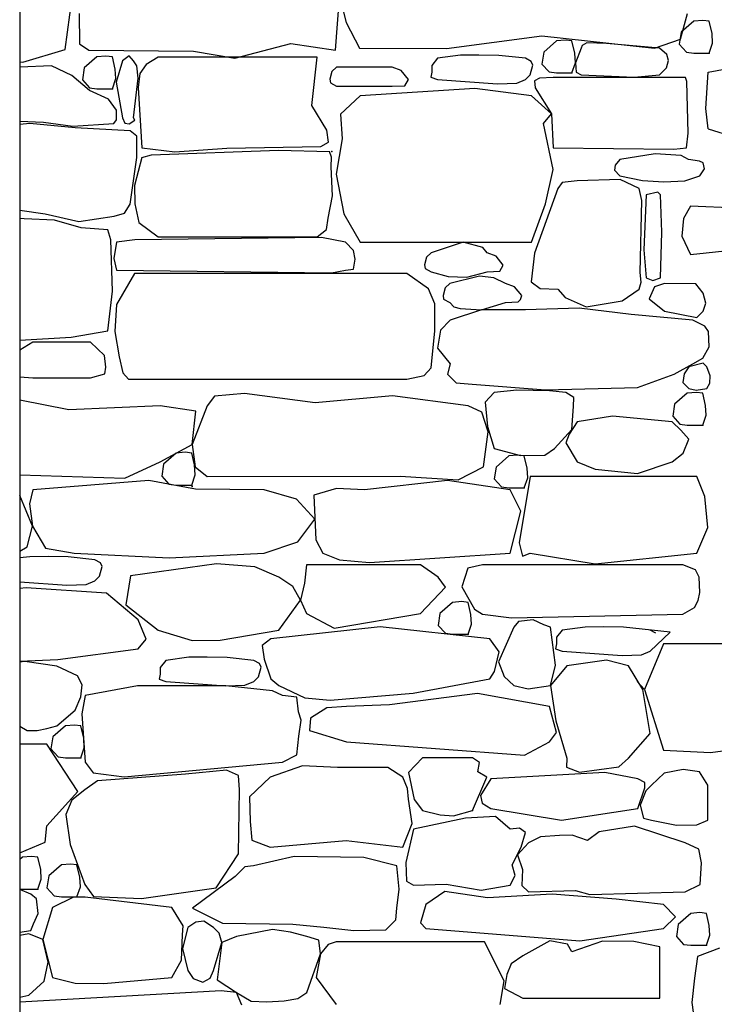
# Model space of a CAD drawing. Extents: x 169645 to 508157, y -5167 to 165945.
# Tile 95 of 130: x 191742 to 193163, y 146110 to 148125. Entities that reach past the tile are written whole.
import ezdxf

# ---------------------------------------------------------------- set-up
doc = ezdxf.new("R2010")
doc.units = 0
doc.header["$MEASUREMENT"] = 0
doc.layers.add('Murs  Pierre', color=7, linetype='Continuous')

msp = doc.modelspace()

# ---------------------------------------------------------------- linework, layer by layer
at = {"layer": 'Murs  Pierre', "linetype": 'Continuous'}
for p, q in [((191741.8, 149522.4), (191741.8, 144952.4)), ((191834.9, 148064.5), (191849.9, 148178.5)), ((192388.1, 148063.2), (192396.1, 148173.6)), ((192396.1, 148173.6), (192409.8, 148119.3)), ((191863.4, 148138.3), (191864, 148075.8)), ((193094.3, 148085.6), (193108.2, 148137.8)), ((192409.8, 148119.3), (192436.9, 148067.1)), ((193121.1, 148122.2), (193095.1, 148099.6)), ((193139.5, 148123.8), (193121.1, 148122.2)), ((193152.8, 148122.2), (193139.5, 148123.8)), ((193158.6, 148097.2), (193152.8, 148122.2)), ((193095.1, 148099.6), (193091.4, 148075.1)), ((193159.8, 148077.5), (193158.6, 148097.2)), ((191864, 148075.8), (191883.1, 148063.2)), ((192182, 148046.3), (192296.7, 148076.4)), ((192296.7, 148076.4), (192388.1, 148063.2)), ((192615.1, 148066.5), (192810.5, 148092.2)), ((192810.5, 148092.2), (193040.9, 148067.2)), ((192840.3, 148081.8), (192814.2, 148059.1)), ((192858.7, 148083.4), (192840.3, 148081.8)), ((192871.9, 148081.8), (192858.7, 148083.4)), ((192877.7, 148056.7), (192871.9, 148081.8)), ((192902.2, 148078), (192892.5, 148072.5)), ((192942.9, 148076.3), (192902.2, 148078)), ((193051, 148067.2), (192942.9, 148076.3)), ((193040.9, 148067.2), (193094.3, 148085.6)), ((193091.4, 148075.1), (193106.1, 148058.8)), ((193152.8, 148056.9), (193159.8, 148077.5)), ((191748.1, 148038.7), (191834.9, 148064.5)), ((191883.1, 148063.2), (192097.7, 148061)), ((192097.7, 148061), (192182, 148046.3)), ((192436.9, 148067.1), (192615.1, 148066.5)), ((192814.2, 148059.1), (192810.5, 148034.6)), ((192878.9, 148037.1), (192877.7, 148056.7)), ((192890.7, 148067.2), (192878.9, 148037.1)), ((192892.5, 148072.5), (192890.7, 148067.2)), ((193066.4, 148053.9), (193051, 148067.2)), ((193106.1, 148058.8), (193121.1, 148056.9)), ((193121.1, 148056.9), (193152.8, 148056.9)), ((191741.8, 148039.1), (191748.1, 148038.7)), ((191899.8, 148049.4), (191873.7, 148026.8)), ((191918.2, 148051), (191899.8, 148049.4)), ((191931.4, 148049.4), (191918.2, 148051)), ((191937.2, 148024.3), (191931.4, 148049.4)), ((191952.3, 148041.4), (191939.3, 147997.4)), ((191965.7, 148051.4), (191952.3, 148041.4)), ((191974.7, 148041.4), (191965.7, 148051.4)), ((191981.2, 148030.8), (191974.7, 148041.4)), ((192025, 148048.7), (192000.5, 148033.5)), ((192350.4, 148048.7), (192025, 148048.7)), ((192339.3, 147949.4), (192350.4, 148048.7)), ((192596.6, 148046.3), (192585.5, 148031.8)), ((192643.8, 148052.5), (192596.6, 148046.3)), ((192681.4, 148052.8), (192643.8, 148052.5)), ((192722.2, 148052.4), (192681.4, 148052.8)), ((192776.8, 148046.3), (192722.2, 148052.4)), ((192788.6, 148039.9), (192776.8, 148046.3)), ((192792, 148032.2), (192788.6, 148039.9)), ((192810.5, 148034.6), (192825.3, 148018.4)), ((192871.9, 148016.4), (192878.9, 148037.1)), ((192878.9, 148037.1), (192880.5, 148018.1)), ((193065.3, 148026.7), (193069.6, 148041.6)), ((193069.6, 148041.6), (193066.4, 148053.9)), ((191806.9, 148030.8), (191741.8, 148028.5)), ((191848.6, 148011), (191806.9, 148030.8)), ((191873.7, 148026.8), (191870, 148002.2)), ((191938.4, 148004.7), (191937.2, 148024.3)), ((191984.1, 148005.5), (191981.2, 148030.8)), ((191987.4, 148014.9), (191984.4, 147986.6)), ((192000.5, 148033.5), (191987.4, 148014.9)), ((192380.5, 148019), (192376.5, 148003.7)), ((192390, 148028.2), (192380.5, 148019)), ((192504.2, 148028.2), (192390, 148028.2)), ((192522.7, 148021.2), (192504.2, 148028.2)), ((192537.4, 148003.1), (192522.7, 148021.2)), ((192585.1, 148017.9), (192583.3, 148008)), ((192585.5, 148031.8), (192585.1, 148017.9)), ((192786.7, 148012.3), (192792, 148032.2)), ((192825.3, 148018.4), (192840.3, 148016.4)), ((192840.3, 148016.4), (192871.9, 148016.4)), ((192880.5, 148018.1), (192890.7, 148012.3)), ((193051, 148012.3), (193065.3, 148026.7)), ((193145.6, 147943.5), (193150.7, 148017.9)), ((193150.7, 148017.9), (193187.4, 148024.9)), ((191884.8, 147980.1), (191848.6, 148011)), ((191870, 148002.2), (191884.8, 147986)), ((191931.4, 147984), (191938.4, 148004.7)), ((191939.3, 147997.4), (191952.3, 147924.3)), ((191974.7, 147924.3), (191984.1, 148005.5)), ((192376.5, 148003.7), (192377.5, 147996.2)), ((192377.5, 147996.2), (192390, 147989.3)), ((192529.9, 147990.2), (192537.4, 148003.1)), ((192583.3, 148008), (192596.6, 148003.1)), ((192596.6, 148003.1), (192719.5, 147994.1)), ((192719.5, 147994.1), (192758.9, 147995.6)), ((192758.9, 147995.6), (192776.8, 148003.1)), ((192776.8, 148003.1), (192786.7, 148012.3)), ((192805.8, 148005.7), (192795.5, 148000.2)), ((192795.5, 148000.2), (192796.3, 147985.6)), ((192833.6, 148007.1), (192805.8, 148005.7)), ((193104.2, 148007.1), (192833.6, 148007.1)), ((192890.7, 148012.3), (192999.3, 148007.6)), ((192999.3, 148007.6), (193051, 148012.3)), ((193107, 147998.7), (193104.2, 148007.1)), ((193109.6, 147892.9), (193107, 147998.7)), ((191884.8, 147986), (191899.8, 147984)), ((191923.5, 147962.6), (191884.8, 147980.1)), ((191899.8, 147984), (191931.4, 147984)), ((191984.4, 147986.6), (191991.7, 147862.8)), ((192390, 147989.3), (192504.2, 147989.3)), ((192673.2, 147984.6), (192438.2, 147969.5)), ((192504.2, 147989.3), (192529.9, 147990.2)), ((192789.4, 147969.5), (192673.2, 147984.6)), ((192796.3, 147985.6), (192829.8, 147932.4)), ((191940, 147939.9), (191923.5, 147962.6)), ((192438.2, 147969.5), (192398.6, 147931.8)), ((192829.8, 147932.4), (192789.4, 147969.5)), ((191939.7, 147920.6), (191940, 147939.9)), ((192370.6, 147899.4), (192339.3, 147949.4)), ((193150.7, 147901.9), (193145.6, 147943.5)), ((191741.8, 147917.5), (191790.8, 147915.5)), ((191790.8, 147915.5), (191850.8, 147907.1)), ((191934.6, 147912.7), (191939.7, 147920.6)), ((191952.3, 147924.3), (191956.8, 147913.4)), ((191956.8, 147913.4), (191966.1, 147912.1)), ((191966.1, 147912.1), (191977.3, 147919.6)), ((191977.3, 147919.6), (191974.7, 147924.3)), ((192398.6, 147931.8), (192401.8, 147881.7)), ((192813.9, 147912.9), (192829.8, 147932.4)), ((192829.8, 147932.4), (192833.6, 147863.2)), ((191762.8, 147913.2), (191741.8, 147911.1)), ((191855.6, 147904.3), (191762.8, 147913.2)), ((191850.8, 147907.1), (191934.6, 147912.7)), ((191967.6, 147898.2), (191855.6, 147904.3)), ((191981.2, 147886.9), (191967.6, 147898.2)), ((192373.4, 147875), (192370.6, 147899.4)), ((192833.4, 147818.4), (192813.9, 147912.9)), ((193150.7, 147901.9), (193202.9, 147885.4)), ((191981.2, 147873.4), (191981.2, 147886.9)), ((191981.4, 147843.4), (191981.2, 147873.4)), ((192358.3, 147865.6), (192373.4, 147875)), ((192401.8, 147881.7), (192389.6, 147809.4)), ((193106.4, 147863.2), (193109.6, 147892.9)), ((191991.7, 147862.8), (192059.4, 147854.8)), ((192011.2, 147848.4), (192271.5, 147858.5)), ((192059.4, 147854.8), (192165.9, 147862.1)), ((192165.9, 147862.1), (192358.3, 147865.6)), ((192271.5, 147858.5), (192375.7, 147855.6)), ((192379.9, 147844.2), (192375.7, 147855.6)), ((192833.6, 147863.2), (193080.3, 147860)), ((193080.3, 147860), (193106.4, 147863.2)), ((191967.6, 147747.7), (191981.4, 147843.4)), ((191991.6, 147843.4), (191977, 147786.1)), ((191991.6, 147843.4), (192011.2, 147848.4)), ((192379.3, 147824.3), (192379.9, 147844.2)), ((192969.6, 147839.4), (192960.2, 147827.3)), ((193042.1, 147850.6), (192969.6, 147839.4)), ((193095.6, 147847.7), (193042.1, 147850.6)), ((193110.7, 147839.4), (193095.6, 147847.7)), ((193133, 147835.8), (193110.7, 147839.4)), ((193140.7, 147832.5), (193133, 147835.8)), ((192381.7, 147764.5), (192379.3, 147824.3)), ((192817.9, 147748.7), (192833.4, 147818.4)), ((192960.2, 147827.3), (192959, 147817.5)), ((192959, 147817.5), (192969.6, 147805.8)), ((193133.3, 147805.8), (193143.3, 147819.8)), ((193143.3, 147819.8), (193140.7, 147832.5)), ((192389.6, 147809.4), (192405.3, 147728)), ((192882.3, 147795.5), (192851.7, 147791.8)), ((192970.9, 147798), (192882.3, 147795.5)), ((192969.6, 147805.8), (193016.6, 147796.5)), ((193009.2, 147780), (192970.9, 147798)), ((193016.6, 147796.5), (193059.6, 147793.4)), ((193059.6, 147793.4), (193103, 147795.2)), ((193103, 147795.2), (193133.3, 147805.8)), ((191977, 147786.1), (191977.3, 147748.5)), ((192842.8, 147780), (192795.3, 147647.2)), ((192851.7, 147791.8), (192842.8, 147780)), ((193015.2, 147755.2), (193009.2, 147780)), ((193047.6, 147772.4), (193023.9, 147767.2)), ((193053.1, 147767.2), (193047.6, 147772.4)), ((192373.1, 147718.9), (192381.7, 147764.5)), ((193011.4, 147608.2), (193015.2, 147755.2)), ((193023.9, 147767.2), (193019.2, 147654)), ((193055.9, 147690.7), (193053.1, 147767.2)), ((191741.8, 147735.6), (191794.1, 147727.7)), ((191956, 147729.2), (191967.6, 147747.7)), ((191977.3, 147748.5), (191985.4, 147710.3)), ((192789.4, 147669.8), (192817.9, 147748.7)), ((193114.8, 147744), (193100.1, 147718.4)), ((193291.3, 147735.3), (193114.8, 147744)), ((191751, 147717.8), (191741.8, 147718.1)), ((191813.3, 147715.3), (191751, 147717.8)), ((191794.1, 147727.7), (191862.8, 147712.6)), ((191867.8, 147699), (191813.3, 147715.3)), ((191862.8, 147712.6), (191935.1, 147723.4)), ((191935.1, 147723.4), (191956, 147729.2)), ((192369.6, 147695.8), (192373.1, 147718.9)), ((192405.3, 147728), (192438.2, 147669.8)), ((193100.1, 147718.4), (193096.8, 147682.4)), ((191922, 147694.9), (191867.8, 147699)), ((191928.2, 147674.8), (191922, 147694.9)), ((191985.4, 147710.3), (192025, 147681)), ((192350.4, 147681), (192369.6, 147695.8)), ((191931.4, 147569.7), (191928.2, 147674.8)), ((191977.5, 147674.8), (191939.9, 147669.8)), ((192359.4, 147679.2), (191977.5, 147674.8)), ((192025, 147681), (192350.4, 147681)), ((192408.5, 147669.8), (192359.4, 147679.2)), ((193053.1, 147597.3), (193055.9, 147690.7)), ((193096.8, 147682.4), (193114.8, 147644.6)), ((191939.9, 147669.8), (191934.2, 147636.8)), ((192425, 147652.7), (192408.5, 147669.8)), ((192428.2, 147635.4), (192425, 147652.7)), ((192438.2, 147669.8), (192789.4, 147669.8)), ((192649.6, 147669.7), (192584.1, 147648.3)), ((192689.3, 147659.3), (192649.6, 147669.7)), ((192698.3, 147648.3), (192689.3, 147659.3)), ((193019.2, 147654), (193023.9, 147597.3)), ((193114.8, 147644.6), (193197.9, 147653.9)), ((191934.2, 147636.8), (191939.9, 147612.8)), ((192425, 147615), (192428.2, 147635.4)), ((192574.6, 147639.1), (192570.5, 147623.8)), ((192584.1, 147648.3), (192574.6, 147639.1)), ((192716.7, 147641.3), (192698.3, 147648.3)), ((192731.4, 147623.2), (192716.7, 147641.3)), ((192795.3, 147647.2), (192788.7, 147588.9)), ((191939.9, 147612.8), (192379.8, 147607.5)), ((192379.8, 147607.5), (192408.5, 147612.8)), ((192408.5, 147612.8), (192425, 147615)), ((192570.5, 147623.8), (192571.6, 147616.3)), ((192571.6, 147616.3), (192584.1, 147609.3)), ((192724, 147610.3), (192731.4, 147623.2)), ((191976.8, 147605.8), (191939.7, 147542.1)), ((192533.9, 147605.8), (191976.8, 147605.8)), ((192578.1, 147574.4), (192533.9, 147605.8)), ((192584.1, 147609.3), (192618.9, 147599.9)), ((192618.9, 147599.9), (192656.9, 147598.4)), ((192683, 147600.4), (192621.7, 147585.6)), ((192656.9, 147598.4), (192698.3, 147609.3)), ((192712.2, 147597.2), (192683, 147600.4)), ((192698.3, 147609.3), (192724, 147610.3)), ((192735.9, 147585.6), (192712.2, 147597.2)), ((193013.4, 147588.4), (193011.4, 147608.2)), ((193023.9, 147597.3), (193037.3, 147591.2)), ((193037.3, 147591.2), (193053.1, 147597.3)), ((192591.1, 147543.9), (192578.1, 147574.4)), ((192612.2, 147576.4), (192608.2, 147561.1)), ((192621.7, 147585.6), (192612.2, 147576.4)), ((192754.4, 147578.6), (192735.9, 147585.6)), ((192769.1, 147560.5), (192754.4, 147578.6)), ((192788.7, 147588.9), (192807.2, 147575.4)), ((192807.2, 147575.4), (192842.8, 147574.1)), ((192842.8, 147574.1), (192858.1, 147556.4)), ((192974.5, 147549.8), (193009.2, 147574.1)), ((193009.2, 147574.1), (193013.4, 147588.4)), ((193040.8, 147578.4), (193029.9, 147553.9)), ((193061.3, 147585.5), (193040.8, 147578.4)), ((193125.2, 147584.5), (193061.3, 147585.5)), ((193140.5, 147565.5), (193125.2, 147584.5)), ((191922, 147488.3), (191931.4, 147569.7)), ((192608.2, 147561.1), (192609.2, 147553.6)), ((192609.2, 147553.6), (192621.7, 147546.6)), ((192761.6, 147547.6), (192766.8, 147552.8)), ((192766.8, 147552.8), (192769.1, 147560.5)), ((192858.1, 147556.4), (192901.1, 147537.6)), ((193029.9, 147553.9), (193061.3, 147528.5)), ((193146, 147545.4), (193140.5, 147565.5)), ((191939.7, 147542.1), (191936.7, 147487.4)), ((192591.3, 147488.2), (192591.1, 147543.9)), ((192621.7, 147546.6), (192629.9, 147537.9)), ((192687, 147531.7), (192622.4, 147510)), ((192629.9, 147537.9), (192643, 147533.9)), ((192643, 147533.9), (192687, 147531.7)), ((192687, 147531.7), (192735.9, 147546.6)), ((192776.8, 147531.8), (192687, 147531.7)), ((192735.9, 147546.6), (192761.6, 147547.6)), ((192886.6, 147535.1), (192776.8, 147531.8)), ((192993.3, 147521.9), (192886.6, 147535.1)), ((192901.1, 147537.6), (192974.5, 147549.8)), ((193140.5, 147528.5), (193146, 147545.4)), ((193119.4, 147510), (192993.3, 147521.9)), ((193061.3, 147528.5), (193127.5, 147516.1)), ((193127.5, 147516.1), (193140.5, 147528.5)), ((192622.4, 147510), (192602.8, 147489.8)), ((193143.9, 147498), (193119.4, 147510)), ((193151, 147486.8), (193143.9, 147498)), ((191741.8, 147469.3), (191847.2, 147475.3)), ((191847.2, 147475.3), (191922, 147488.3)), ((191936.7, 147487.4), (191945.1, 147435.4)), ((192583.9, 147412.8), (192591.3, 147488.2)), ((192602.8, 147489.8), (192596.6, 147452.9)), ((193152.4, 147455.9), (193151, 147486.8)), ((191768.9, 147465.2), (191741.8, 147449)), ((191886.4, 147465.2), (191768.9, 147465.2)), ((191915.1, 147438), (191886.4, 147465.2)), ((192596.6, 147452.9), (192622.4, 147420.9)), ((193139.7, 147432.8), (193152.4, 147455.9)), ((191917.9, 147414.1), (191915.1, 147438)), ((191945.1, 147435.4), (191952.8, 147402.4)), ((193119.4, 147420.9), (193139.7, 147432.8)), ((191915.7, 147400.6), (191917.9, 147414.1)), ((192569.4, 147396.9), (192583.9, 147412.8)), ((192622.4, 147420.9), (192617.3, 147399.8)), ((193081.3, 147399.8), (193119.4, 147420.9)), ((193111.1, 147415), (193101.5, 147400.2)), ((193140.1, 147422.3), (193111.1, 147415)), ((193148.2, 147415), (193140.1, 147422.3)), ((193154.9, 147396.4), (193148.2, 147415)), ((191741.8, 147394.4), (191768.9, 147392.6)), ((191768.9, 147392.6), (191886.4, 147392.6)), ((191886.4, 147392.6), (191915.7, 147400.6)), ((191952.8, 147402.4), (191964.6, 147389.7)), ((191964.6, 147389.7), (191976.8, 147389.3)), ((192533.9, 147389.3), (192569.4, 147396.9)), ((192617.3, 147399.8), (192634.8, 147382)), ((193006.2, 147372.2), (193081.3, 147399.8)), ((193101.5, 147400.2), (193098.7, 147382.6)), ((193153.9, 147381.4), (193154.9, 147396.4)), ((191976.8, 147389.3), (192533.9, 147389.3)), ((192634.8, 147382), (192667.7, 147379.2)), ((192667.7, 147379.2), (192817.5, 147367.5)), ((192817.5, 147367.5), (193006.2, 147372.2)), ((193098.7, 147382.6), (193111.1, 147370.7)), ((193111.1, 147370.7), (193126.3, 147366.9)), ((193126.3, 147366.9), (193148.2, 147370.7)), ((193148.2, 147370.7), (193153.9, 147381.4)), ((192140.7, 147354.8), (192125.3, 147334.7)), ((192201.9, 147360.5), (192140.7, 147354.8)), ((192346.3, 147341), (192201.9, 147360.5)), ((192504.9, 147355.2), (192346.3, 147341)), ((192659.5, 147334.7), (192504.9, 147355.2)), ((192712.9, 147362.1), (192694, 147342.6)), ((192759, 147366.9), (192712.9, 147362.1)), ((192826, 147365.8), (192759, 147366.9)), ((192859.6, 147362.1), (192826, 147365.8)), ((192875.9, 147352.3), (192859.6, 147362.1)), ((192874.8, 147333.7), (192875.9, 147352.3)), ((193108, 147360.7), (193082, 147338.1)), ((193126.5, 147362.4), (193108, 147360.7)), ((193139.7, 147360.7), (193126.5, 147362.4)), ((193145.5, 147335.7), (193139.7, 147360.7)), ((191842.5, 147326.7), (191741.8, 147346.3)), ((192029, 147334.7), (191842.5, 147326.7)), ((192101.9, 147324.1), (192029, 147334.7)), ((192125.3, 147334.7), (192094.5, 147255.8)), ((192687.2, 147322.3), (192659.5, 147334.7)), ((192694, 147342.6), (192699, 147292.4)), ((192872, 147286.6), (192874.8, 147333.7)), ((193082, 147338.1), (193078.3, 147313.6)), ((193146.7, 147316), (193145.5, 147335.7)), ((192094.5, 147255.8), (192101.9, 147324.1)), ((192700.6, 147281.8), (192687.2, 147322.3)), ((192954.8, 147313.5), (192882.3, 147302.3)), ((193077.2, 147302.3), (192954.8, 147313.5)), ((193078.3, 147313.6), (193093, 147297.3)), ((193139.7, 147295.4), (193146.7, 147316)), ((192699, 147292.4), (192712.9, 147247.8)), ((192882.3, 147302.3), (192866.1, 147276.8)), ((193095, 147285.2), (193077.2, 147302.3)), ((193093, 147297.3), (193108, 147295.4)), ((193108, 147295.4), (193139.7, 147295.4)), ((192690.7, 147210.3), (192700.6, 147281.8)), ((192836.4, 147247.8), (192872, 147286.6)), ((192866.1, 147276.8), (192859.6, 147258.9)), ((193111.1, 147266.9), (193095, 147285.2)), ((192029, 147220.5), (192094.5, 147255.8)), ((192094.5, 147255.8), (192100.6, 147209.9)), ((192859.6, 147258.9), (192882.3, 147220.5)), ((193099.6, 147238.2), (193111.1, 147266.9)), ((192062.2, 147238.2), (192036.2, 147215.6)), ((192080.7, 147239.8), (192062.2, 147238.2)), ((192094.1, 147238.2), (192080.7, 147239.8)), ((192099.6, 147214.1), (192094.1, 147238.2)), ((192712.9, 147247.8), (192766.4, 147233.5)), ((192742.7, 147232.3), (192716.6, 147209.7)), ((192761.1, 147233.9), (192742.7, 147232.3)), ((192774.3, 147232.3), (192761.1, 147233.9)), ((192766.4, 147233.5), (192816.3, 147234.2)), ((192780.1, 147207.3), (192774.3, 147232.3)), ((192816.3, 147234.2), (192836.4, 147247.8)), ((193077.2, 147220.5), (193099.6, 147238.2)), ((191956.7, 147186.8), (192029, 147220.5)), ((192036.2, 147215.6), (192032.5, 147191.1)), ((192100.9, 147193.5), (192099.6, 147214.1)), ((192100.6, 147209.9), (192125.3, 147190.1)), ((192639.1, 147183.6), (192690.7, 147210.3)), ((192716.6, 147209.7), (192712.9, 147185.2)), ((192882.3, 147220.5), (192919.6, 147205)), ((193006, 147196.2), (193077.2, 147220.5)), ((191741.8, 147193.6), (191956.7, 147186.8)), ((192032.5, 147191.1), (192047.2, 147174.8)), ((192093.9, 147172.9), (192100.9, 147193.5)), ((192125.3, 147190.1), (192520.2, 147190.8)), ((192520.2, 147190.8), (192639.1, 147183.6)), ((192786.7, 147190.1), (192763.7, 147054.8)), ((192781.3, 147187.6), (192780.1, 147207.3)), ((193127.8, 147190.1), (192786.7, 147190.1)), ((192919.6, 147205), (193006, 147196.2)), ((193143.6, 147149.2), (193127.8, 147190.1)), ((192006.2, 147182.4), (191768.9, 147163)), ((192101.7, 147164.1), (192006.2, 147182.4)), ((192047.2, 147174.8), (192062.2, 147172.9)), ((192062.2, 147172.9), (192093.9, 147172.9)), ((192616.9, 147182.4), (192447.5, 147163)), ((192745.2, 147163), (192616.9, 147182.4)), ((192712.9, 147185.2), (192727.7, 147168.9)), ((192727.7, 147168.9), (192742.7, 147167)), ((192774.3, 147167), (192781.3, 147187.6)), ((191767.7, 147088.4), (191741.8, 147151.6)), ((191768.9, 147163), (191762, 147134.6)), ((192241.9, 147163), (192101.7, 147164.1)), ((192308.1, 147143.8), (192241.9, 147163)), ((192389.9, 147165.6), (192344, 147151.8)), ((192344, 147151.8), (192347.5, 147060.9)), ((192447.5, 147163), (192389.9, 147165.6)), ((192742.7, 147167), (192774.3, 147167)), ((192767.5, 147119.4), (192745.2, 147163)), ((193149.7, 147085.7), (193143.6, 147149.2)), ((191762, 147134.6), (191767.7, 147088.4)), ((192345.6, 147102.9), (192308.1, 147143.8)), ((192745.2, 147033.7), (192767.5, 147119.4)), ((191757, 147046.4), (191767.7, 147088.4)), ((191767.7, 147088.4), (191794.5, 147043.7)), ((192311.2, 147056.7), (192345.6, 147102.9)), ((193127.8, 147033.7), (193149.7, 147085.7)), ((192241.9, 147033.7), (192311.2, 147056.7)), ((192347.5, 147060.9), (192362, 147033.7)), ((192763.7, 147054.8), (192770.9, 147027.2)), ((191741.8, 147037.6), (191757, 147046.4)), ((191794.5, 147043.7), (191853.3, 147033.7)), ((191853.3, 147033.7), (192047.5, 147023.8)), ((192047.5, 147023.8), (192241.9, 147033.7)), ((192362, 147033.7), (192396.4, 147019.6)), ((192457.5, 147014.3), (192745.2, 147033.7)), ((192770.9, 147027.2), (192786.7, 147033.7)), ((192786.7, 147033.7), (192919.2, 147011.2)), ((192919.2, 147011.2), (193127.8, 147033.7)), ((191762.5, 147026.2), (191741.8, 147023.5)), ((191800, 147026.4), (191762.5, 147026.2)), ((191840.8, 147026.1), (191800, 147026.4)), ((191895.5, 147020), (191840.8, 147026.1)), ((191907.2, 147013.5), (191895.5, 147020)), ((191910.6, 147005.8), (191907.2, 147013.5)), ((192144.5, 147011.6), (191968.6, 146987.2)), ((192223.3, 147005.1), (192144.5, 147011.6)), ((192328.6, 147009.2), (192324.9, 146971.8)), ((192562.2, 147009.2), (192328.6, 147009.2)), ((192396.4, 147019.6), (192457.5, 147014.3)), ((192598.2, 146984.1), (192562.2, 147009.2)), ((192689, 147009.2), (192659.1, 147002.6)), ((193099, 147009.2), (192689, 147009.2)), ((193124.8, 146999.5), (193099, 147009.2)), ((191905.3, 146986), (191910.6, 147005.8)), ((191968.6, 146987.2), (191958.8, 146927.5)), ((192272, 146984.5), (192223.3, 147005.1)), ((192659.1, 147002.6), (192646.4, 146964.7)), ((193132.4, 146984.5), (193124.8, 146999.5)), ((191741.8, 146974.8), (191838.1, 146967.7)), ((191838.1, 146967.7), (191877.5, 146969.3)), ((191877.5, 146969.3), (191895.5, 146976.8)), ((191895.5, 146976.8), (191905.3, 146986)), ((192300.8, 146965.3), (192272, 146984.5)), ((192324.9, 146971.8), (192316.5, 146937)), ((192613.1, 146963.8), (192598.2, 146984.1)), ((193133.6, 146952.8), (193132.4, 146984.5)), ((191755.1, 146962.7), (191741.8, 146960.9)), ((191919.4, 146951.2), (191755.1, 146962.7)), ((191984.4, 146897.2), (191919.4, 146951.2)), ((192316.5, 146937), (192300.8, 146965.3)), ((192562.2, 146910.1), (192613.1, 146963.8)), ((192646.4, 146964.7), (192672.8, 146918.7)), ((193130.2, 146936.2), (193133.6, 146952.8)), ((191958.8, 146927.5), (192025, 146876)), ((192272, 146876), (192316.5, 146937)), ((192316.5, 146937), (192328.6, 146910.1)), ((192627.8, 146932.7), (192601.8, 146910.1)), ((192646.3, 146934.3), (192627.8, 146932.7)), ((192659.5, 146932.7), (192646.3, 146934.3)), ((192665.3, 146907.6), (192659.5, 146932.7)), ((193122.6, 146922.4), (193130.2, 146936.2)), ((192328.6, 146910.1), (192385.3, 146879.7)), ((192385.3, 146879.7), (192562.2, 146910.1)), ((192601.8, 146910.1), (192598.1, 146885.6)), ((192666.5, 146888), (192665.3, 146907.6)), ((192672.8, 146918.7), (192689, 146908.2)), ((192689, 146908.2), (192748.1, 146901.1)), ((192748.1, 146901.1), (193099, 146908.2)), ((193099, 146908.2), (193122.6, 146922.4)), ((192000.5, 146857.6), (191984.4, 146897.2)), ((192598.1, 146885.6), (192612.8, 146869.3)), ((192659.5, 146867.4), (192666.5, 146888)), ((192762.7, 146893.5), (192753.1, 146881.8)), ((192792.8, 146897.2), (192762.7, 146893.5)), ((192814.1, 146887), (192792.8, 146897.2)), ((192827.7, 146881.8), (192814.1, 146887)), ((192025, 146876), (192094.5, 146854.5)), ((192151.8, 146855.3), (192272, 146876)), ((192479.7, 146882.4), (192255.4, 146858.1)), ((192703.6, 146858.1), (192479.7, 146882.4)), ((192612.8, 146869.3), (192627.8, 146867.4)), ((192627.8, 146867.4), (192659.5, 146867.4)), ((192753.1, 146881.8), (192721.6, 146811.2)), ((192837.9, 146804), (192827.7, 146881.8)), ((192851.7, 146876), (192840.6, 146861.5)), ((192899, 146882.2), (192851.7, 146876)), ((192936.5, 146882.4), (192899, 146882.2)), ((192977.4, 146882.1), (192936.5, 146882.4)), ((193073.2, 146871.4), (192977.4, 146882.1)), ((193043.7, 146869.5), (193032, 146876)), ((193032, 146832.8), (193073.2, 146871.4)), ((191984.4, 146837.3), (192000.5, 146857.6)), ((192094.5, 146854.5), (192151.8, 146855.3)), ((192255.4, 146858.1), (192237.8, 146844.5)), ((192722.9, 146831.2), (192703.6, 146858.1)), ((192840.2, 146847.5), (192838.4, 146837.7)), ((192840.6, 146861.5), (192840.2, 146847.5)), ((193059.4, 146847.5), (193020.2, 146754.6)), ((193191.1, 146847.5), (193059.4, 146847.5)), ((191820.1, 146815.9), (191984.4, 146837.3)), ((192237.8, 146844.5), (192241.9, 146816.4)), ((192713.6, 146791.2), (192722.9, 146831.2)), ((192838.4, 146837.7), (192851.7, 146832.8)), ((192851.7, 146832.8), (192974.7, 146823.7)), ((192974.7, 146823.7), (193014.1, 146825.3)), ((193014.1, 146825.3), (193032, 146832.8)), ((191741.8, 146812.4), (191820.1, 146815.9)), ((191752, 146811.3), (191741.8, 146810.1)), ((191817.7, 146802), (191752, 146811.3)), ((192040.5, 146813.9), (192029.4, 146799.4)), ((192087.8, 146820.2), (192040.5, 146813.9)), ((192125.3, 146820.4), (192087.8, 146820.2)), ((192166.1, 146820.1), (192125.3, 146820.4)), ((192220.8, 146813.9), (192166.1, 146820.1)), ((192232.5, 146807.5), (192220.8, 146813.9)), ((192235.9, 146799.8), (192232.5, 146807.5)), ((192241.9, 146816.4), (192255.4, 146776.2)), ((192721.6, 146811.2), (192733.3, 146780.6)), ((192942.8, 146814.5), (192861.3, 146802.6)), ((192987.4, 146802.6), (192942.8, 146814.5)), ((191860.3, 146782.4), (191817.7, 146802)), ((192029, 146785.5), (192027.2, 146775.6)), ((192029.4, 146799.4), (192029, 146785.5)), ((192230.6, 146779.9), (192235.9, 146799.8)), ((192703.6, 146776.2), (192713.6, 146791.2)), ((192827.7, 146762.4), (192837.9, 146804)), ((192861.3, 146802.6), (192827.7, 146762.4)), ((193016.8, 146754.4), (192987.4, 146802.6)), ((191869.6, 146764.1), (191860.3, 146782.4)), ((192027.2, 146775.6), (192040.5, 146770.7)), ((192040.5, 146770.7), (192163.4, 146761.7)), ((192202.8, 146763.3), (192220.8, 146770.7)), ((192220.8, 146770.7), (192230.6, 146779.9)), ((192255.4, 146776.2), (192272, 146762.4)), ((192546.7, 146747.1), (192703.6, 146776.2)), ((192733.3, 146780.6), (192753.1, 146762.4)), ((193005.4, 146770.8), (193020.2, 146754.6)), ((191866.6, 146739.1), (191869.6, 146764.1)), ((191983.1, 146761.9), (191875.8, 146741.9)), ((192163.4, 146761.7), (191983.1, 146761.9)), ((192163.4, 146761.7), (192202.8, 146763.3)), ((192259.3, 146751.8), (192163.4, 146761.7)), ((192279.8, 146741.9), (192259.3, 146751.8)), ((192272, 146762.4), (192325.5, 146737)), ((192377.2, 146732.8), (192546.7, 146747.1)), ((192678.5, 146745.8), (192498.7, 146722.7)), ((192825.7, 146719.5), (192678.5, 146745.8)), ((192753.1, 146762.4), (192782.4, 146755.9)), ((192782.4, 146755.9), (192827.7, 146762.4)), ((192827.7, 146762.4), (192838.8, 146689.9)), ((193032, 146664.4), (193016.8, 146754.4)), ((193020.2, 146754.6), (193059.4, 146630.3)), ((191855.1, 146712.2), (191866.6, 146739.1)), ((191875.8, 146741.9), (191868.9, 146704.3)), ((192309.2, 146738.3), (192279.8, 146741.9)), ((192312, 146708.7), (192309.2, 146738.3)), ((192325.5, 146737), (192377.2, 146732.8)), ((191817.7, 146679.9), (191855.1, 146712.2)), ((191868.9, 146704.3), (191875.8, 146605.9)), ((192318, 146691.6), (192312, 146708.7)), ((192370.2, 146717), (192336.9, 146695.7)), ((192410.5, 146719.5), (192370.2, 146717)), ((192498.7, 146722.7), (192410.5, 146719.5)), ((192840.2, 146666.1), (192825.7, 146719.5)), ((192313.2, 146659), (192318, 146691.6)), ((192336.9, 146695.7), (192334.9, 146670.4)), ((192838.8, 146689.9), (192861.3, 146613.9)), ((191741.8, 146679), (191756.8, 146670.2)), ((191756.8, 146670.2), (191777.7, 146670.2)), ((191777.7, 146670.2), (191797, 146674.8)), ((191797, 146674.8), (191817.7, 146679.9)), ((191835.3, 146679.8), (191809.3, 146657.2)), ((191853.7, 146681.4), (191835.3, 146679.8)), ((191867, 146679.8), (191853.7, 146681.4)), ((191872.7, 146654.7), (191867, 146679.8)), ((192334.9, 146670.4), (192410.5, 146646.9)), ((192825.7, 146646.9), (192840.2, 146666.1)), ((192987.4, 146613.9), (193032, 146664.4)), ((191809.3, 146657.2), (191805.6, 146632.6)), ((191874, 146635.1), (191872.7, 146654.7)), ((192308.9, 146620.4), (192313.2, 146659)), ((192410.5, 146646.9), (192774.7, 146619.7)), ((192774.7, 146619.7), (192825.7, 146646.9)), ((191797.3, 146642.2), (191741.8, 146642.2)), ((191860.9, 146545.8), (191797.3, 146642.2)), ((191805.6, 146632.6), (191820.3, 146616.4)), ((191867, 146614.4), (191874, 146635.1)), ((193059.4, 146630.3), (193155.6, 146625.6)), ((193155.6, 146625.6), (193191.1, 146630.3)), ((191820.3, 146616.4), (191835.3, 146614.4)), ((191835.3, 146614.4), (191867, 146614.4)), ((191875.8, 146605.9), (191892, 146583.8)), ((191955.9, 146575.3), (192279.8, 146605.9)), ((192279.8, 146605.9), (192308.9, 146620.4)), ((192566.3, 146614.5), (192537.1, 146584.5)), ((192668.6, 146614.5), (192566.3, 146614.5)), ((192682.5, 146604.9), (192668.6, 146614.5)), ((192679.3, 146585.7), (192682.5, 146604.9)), ((192861.3, 146613.9), (192860.7, 146595)), ((192967.6, 146596), (192987.4, 146613.9)), ((191892, 146583.8), (191955.9, 146575.3)), ((192165.1, 146589), (192081, 146580.7)), ((192189.7, 146578.1), (192165.1, 146589)), ((192320.8, 146597.9), (192254.1, 146574.9)), ((192392.2, 146594.7), (192320.8, 146597.9)), ((192495, 146594.7), (192392.2, 146594.7)), ((192526, 146574.9), (192495, 146594.7)), ((192537.1, 146584.5), (192548.8, 146529)), ((192697.4, 146575.1), (192679.3, 146585.7)), ((192939.3, 146584.2), (192706.2, 146571.6)), ((192860.7, 146595), (192887.2, 146584.8)), ((192887.2, 146584.8), (192967.6, 146596)), ((193006.5, 146571.6), (192939.3, 146584.2)), ((193099.5, 146590.3), (193060.9, 146583.1)), ((193132.7, 146585.9), (193099.5, 146590.3)), ((193149.8, 146558.4), (193132.7, 146585.9)), ((191901.1, 146567.2), (191875.2, 146549.2)), ((192081, 146580.7), (191901.1, 146567.2)), ((192191.4, 146549.2), (192189.7, 146578.1)), ((192254.1, 146574.9), (192212.3, 146534.8)), ((192535.5, 146551.4), (192526, 146574.9)), ((192668.6, 146506.3), (192697.4, 146575.1)), ((192706.2, 146571.6), (192685.1, 146537)), ((193021.1, 146564.2), (193006.5, 146571.6)), ((193021.1, 146553.3), (193021.1, 146564.2)), ((193060.9, 146583.1), (193034.9, 146558.4)), ((191797.3, 146475.2), (191860.9, 146545.8)), ((191875.2, 146549.2), (191848.5, 146527.6)), ((192189.5, 146417.9), (192191.4, 146549.2)), ((192537.1, 146529.9), (192535.5, 146551.4)), ((193006.5, 146510.9), (193021.1, 146553.3)), ((193022.8, 146546.8), (193011.7, 146517.5)), ((193034.9, 146558.4), (193022.8, 146546.8)), ((193149.8, 146487.1), (193149.8, 146558.4)), ((191848.5, 146527.6), (191836, 146498.5)), ((192212.3, 146534.8), (192213.3, 146484)), ((192545.1, 146480.3), (192537.1, 146529.9)), ((192548.8, 146529), (192566.3, 146506.3)), ((192685.1, 146537), (192688.5, 146521.3)), ((192566.3, 146506.3), (192602, 146497.5)), ((192629.8, 146495.8), (192668.6, 146506.3)), ((192688.5, 146521.3), (192706.2, 146510.9)), ((192706.2, 146510.9), (192850.6, 146487)), ((192850.6, 146487), (193006.5, 146510.9)), ((193011.7, 146517.5), (193018.1, 146490.8)), ((191836, 146498.5), (191844.9, 146437.1)), ((192213.3, 146484), (192216.5, 146445.7)), ((192653.9, 146490.8), (192547.8, 146468.6)), ((192602, 146497.5), (192629.8, 146495.8)), ((192715.2, 146494.3), (192653.9, 146490.8)), ((192745.2, 146468.6), (192715.2, 146494.3)), ((193018.1, 146490.8), (193034.9, 146487.1)), ((193034.9, 146487.1), (193085.8, 146476.3)), ((193127.8, 146477.5), (193149.8, 146487.1)), ((191793.6, 146441.6), (191797.3, 146475.2)), ((192526, 146431.7), (192545.1, 146480.3)), ((192547.8, 146468.6), (192531.9, 146400.2)), ((192764.6, 146470.6), (192745.2, 146468.6)), ((192776.9, 146461.7), (192764.6, 146470.6)), ((192927.6, 146463.1), (192903.5, 146445.1)), ((192999.8, 146474.6), (192927.6, 146463.1)), ((193103.6, 146440.3), (192999.8, 146474.6)), ((193085.8, 146476.3), (193127.8, 146477.5)), ((192216.5, 146445.7), (192254.1, 146431.7)), ((192254.1, 146431.7), (192409.6, 146445)), ((192409.6, 146445), (192526, 146431.7)), ((192767.8, 146431.9), (192776.9, 146461.7)), ((192807.3, 146452.4), (192782.8, 146440.3)), ((192846.6, 146455.5), (192807.3, 146452.4)), ((192872.2, 146456.3), (192846.6, 146455.5)), ((192903.5, 146445.1), (192872.2, 146456.3)), ((191741.8, 146420.3), (191793.6, 146441.6)), ((191844.9, 146437.1), (191875.2, 146355.1)), ((192749.7, 146395.3), (192767.8, 146431.9)), ((192782.8, 146440.3), (192760.3, 146415.7)), ((193131.6, 146427.7), (193103.6, 146440.3)), ((193136.8, 146399.6), (193131.6, 146427.7)), ((191747.4, 146411.1), (191741.8, 146406.3)), ((191765.8, 146412.8), (191747.4, 146411.1)), ((191779, 146411.1), (191765.8, 146412.8)), ((191784.8, 146386.1), (191779, 146411.1)), ((192143.7, 146348.3), (192189.5, 146417.9)), ((192303.7, 146412.8), (192219.9, 146393.4)), ((192445.7, 146410.2), (192303.7, 146412.8)), ((192513.5, 146393.4), (192445.7, 146410.2)), ((192760.3, 146415.7), (192770.9, 146385.6)), ((191786, 146366.4), (191784.8, 146386.1)), ((191827.2, 146395.3), (191801.2, 146372.7)), ((191845.7, 146396.9), (191827.2, 146395.3)), ((191858.9, 146395.3), (191845.7, 146396.9)), ((191864.7, 146370.2), (191858.9, 146395.3)), ((192202.7, 146391.6), (192182.7, 146371.8)), ((192219.9, 146393.4), (192202.7, 146391.6)), ((192518.2, 146345.5), (192513.5, 146393.4)), ((192531.9, 146400.2), (192533.6, 146362.1)), ((192755.9, 146373.3), (192749.7, 146395.3)), ((192770.9, 146385.6), (192769.5, 146352.9)), ((193134.5, 146354.9), (193136.8, 146399.6)), ((191779, 146345.8), (191786, 146366.4)), ((191801.2, 146372.7), (191797.5, 146348.1)), ((191865.9, 146350.6), (191864.7, 146370.2)), ((192182.7, 146371.8), (192095.6, 146306.9)), ((192533.6, 146362.1), (192547.8, 146353.8)), ((192745.2, 146353.8), (192755.9, 146373.3)), ((191741.8, 146346.5), (191747.4, 146345.8)), ((191764.3, 146335.3), (191741.8, 146345.2)), ((191747.4, 146345.8), (191779, 146345.8)), ((191797.5, 146348.1), (191812.2, 146331.9)), ((191858.9, 146330), (191865.9, 146350.6)), ((191875.2, 146355.1), (191892.5, 146330.5)), ((191991.3, 146326.6), (192143.7, 146348.3)), ((192513.5, 146306.9), (192518.2, 146345.5)), ((192547.8, 146353.8), (192614.3, 146356.1)), ((192614.3, 146356.1), (192686.4, 146343.4)), ((192686.4, 146343.4), (192745.2, 146353.8)), ((192769.5, 146352.9), (192782.8, 146339.9)), ((192782.8, 146339.9), (192878.9, 146342.9)), ((192878.9, 146342.9), (192908.7, 146334.7)), ((193103.6, 146339.9), (193134.5, 146354.9)), ((191776, 146325.8), (191764.3, 146335.3)), ((191779.8, 146295.7), (191776, 146325.8)), ((191852.1, 146329.4), (191809.2, 146308.2)), ((191812.2, 146331.9), (191827.2, 146330)), ((191827.2, 146330), (191858.9, 146330)), ((191875.9, 146328.9), (191852.1, 146329.4)), ((192053.4, 146308.2), (191875.9, 146328.9)), ((191892.5, 146330.5), (191991.3, 146326.6)), ((192611.9, 146340.8), (192572.9, 146314.2)), ((192698.8, 146327.7), (192611.9, 146340.8)), ((192831.2, 146335.1), (192698.8, 146327.7)), ((192962.4, 146325.2), (192831.2, 146335.1)), ((192908.7, 146334.7), (193103.6, 146339.9)), ((193059.4, 146314.2), (192962.4, 146325.2)), ((191809.2, 146308.2), (191789, 146242.5)), ((192076, 146270.5), (192053.4, 146308.2)), ((192095.6, 146306.9), (192156.6, 146275.9)), ((192511.6, 146282.5), (192513.5, 146306.9)), ((192572.9, 146314.2), (192562.2, 146276.5)), ((193084.1, 146288.8), (193059.4, 146314.2)), ((191769.8, 146274.4), (191779.8, 146295.7)), ((192491.3, 146262.5), (192511.6, 146282.5)), ((193059.4, 146265.3), (193084.1, 146288.8)), ((193115.3, 146296), (193089.3, 146273.4)), ((193133.8, 146297.6), (193115.3, 146296)), ((193147, 146296), (193133.8, 146297.6)), ((193152.8, 146270.9), (193147, 146296)), ((191764.6, 146260.7), (191769.8, 146274.4)), ((192085.7, 146267.3), (192075.1, 146224.3)), ((192075.2, 146251.9), (192076, 146270.5)), ((192101.9, 146277.9), (192085.7, 146267.3)), ((192118.9, 146280.3), (192101.9, 146277.9)), ((192138.5, 146267.3), (192118.9, 146280.3)), ((192150.2, 146255.5), (192138.5, 146267.3)), ((192156.6, 146275.9), (192300.6, 146273.9)), ((192259.2, 146263.1), (192185.4, 146248.8)), ((192295.7, 146257.9), (192259.2, 146263.1)), ((192300.6, 146273.9), (192364.4, 146267.6)), ((192364.4, 146267.6), (192425.7, 146261.3)), ((192425.7, 146261.3), (192491.3, 146262.5)), ((192562.2, 146276.5), (192572.9, 146265.3)), ((192572.9, 146265.3), (192887.7, 146239.6)), ((192887.7, 146239.6), (193059.4, 146265.3)), ((193089.3, 146273.4), (193085.6, 146248.9)), ((193154, 146251.3), (193152.8, 146270.9)), ((191741.8, 146257.6), (191764.6, 146260.7)), ((191760.3, 146254.1), (191741.8, 146250.8)), ((191789, 146242.5), (191760.3, 146254.1)), ((191799.8, 146196.3), (191789, 146242.5)), ((191789, 146242.5), (191809.2, 146165)), ((192072.7, 146200.4), (192075.2, 146251.9)), ((192155.5, 146236.4), (192150.2, 146255.5)), ((192185.4, 146248.8), (192155.5, 146236.4)), ((192329.3, 146248.8), (192295.7, 146257.9)), ((192353.7, 146241.4), (192329.3, 146248.8)), ((192357.3, 146213.5), (192353.7, 146241.4)), ((193085.6, 146248.9), (193100.3, 146232.6)), ((193147, 146230.7), (193154, 146251.3)), ((192075.1, 146224.3), (192085.7, 146178.9)), ((192138.5, 146178.9), (192155.5, 146236.4)), ((192155.5, 146236.4), (192146, 146160.3)), ((192372.8, 146232.3), (192357.3, 146213.5)), ((192389.4, 146237.6), (192372.8, 146232.3)), ((192693, 146237.6), (192389.4, 146237.6)), ((192733.1, 146158.3), (192693, 146237.6)), ((192826.5, 146240.1), (192771.6, 146209.2)), ((192862.5, 146233.3), (192826.5, 146240.1)), ((192871.7, 146217.5), (192862.5, 146233.3)), ((192934.7, 146239), (192871.7, 146217.5)), ((192998.8, 146238.7), (192934.7, 146239)), ((193051.8, 146227.3), (192998.8, 146238.7)), ((193051.8, 146122.8), (193051.8, 146227.3)), ((193100.3, 146232.6), (193115.3, 146230.7)), ((193115.3, 146230.7), (193147, 146230.7)), ((193173.8, 146225.1), (193128.9, 146207.9)), ((192053.4, 146165), (192072.7, 146200.4)), ((192329.3, 146134), (192357.3, 146213.5)), ((192357.3, 146213.5), (192348.4, 146164.6)), ((192771.6, 146209.2), (192747.2, 146192.6)), ((193128.9, 146207.9), (193122.4, 146163.6)), ((191792, 146157.3), (191799.8, 146196.3)), ((192747.2, 146192.6), (192738.9, 146170.9)), ((191809.2, 146165), (191855.4, 146153.4)), ((191913.8, 146152.3), (192053.4, 146165)), ((192085.7, 146178.9), (192097, 146163)), ((192097, 146163), (192116.7, 146155.5)), ((192116.7, 146155.5), (192131.4, 146163.2)), ((192131.4, 146163.2), (192138.5, 146178.9)), ((192146, 146160.3), (192185.4, 146134)), ((192348.4, 146164.6), (192389.4, 146109.6)), ((192738.9, 146170.9), (192733.7, 146142)), ((193122.4, 146163.6), (193117.4, 146113.8)), ((191760.3, 146128.7), (191792, 146157.3)), ((191855.4, 146153.4), (191913.8, 146152.3)), ((192724.8, 146109.6), (192733.1, 146158.3)), ((192733.7, 146142), (192771.6, 146122.8)), ((192154.4, 146137.3), (191741.8, 146114.3)), ((191741.8, 146124.6), (191760.3, 146128.7)), ((192185.4, 146134), (192154.4, 146137.3)), ((192196.6, 146108.3), (192185.4, 146134)), ((192185.4, 146134), (192215.7, 146116.2)), ((192283.2, 146117.3), (192311.3, 146121.6)), ((192311.3, 146121.6), (192329.3, 146134)), ((192771.6, 146122.8), (193051.8, 146122.8)), ((192215.7, 146116.2), (192247.6, 146114.8)), ((192247.6, 146114.8), (192283.2, 146117.3)), ((193117.4, 146113.8), (193128.9, 146028.3))]:
    msp.add_line(p, q, dxfattribs=at)
for p in [(193152.8, 148056.9), (192871.9, 148016.4), (191931.4, 147984), (192380.5, 147855.8), (193139.7, 147295.4), (192093.9, 147172.9), (192094.8, 147169.7), (192774.3, 147167), (192659.5, 146867.4), (191867, 146614.4), (192668.6, 146506.3), (191779, 146345.8), (191858.9, 146330), (193147, 146230.7)]:
    msp.add_point(p, dxfattribs=at)

doc.saveas('drawing.dxf')
